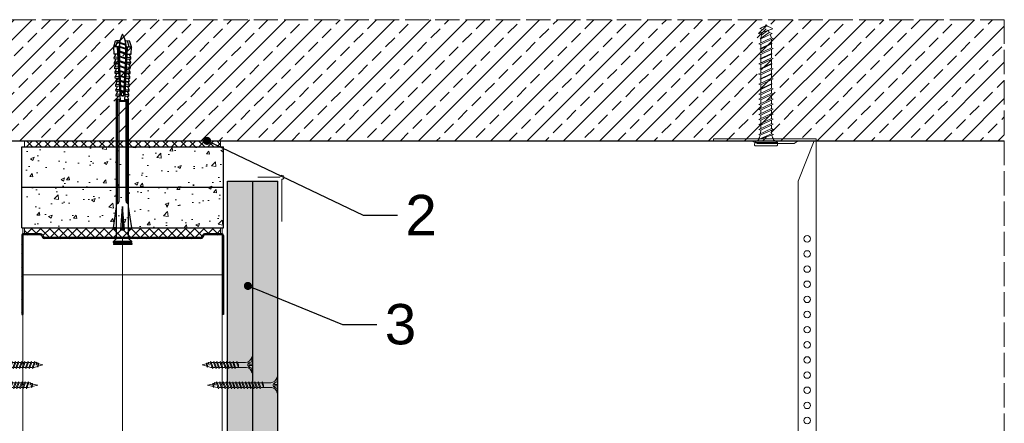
# Model space of a CAD drawing. Header units: millimetres. Extents: x -1515 to 3051, y -92 to 2830.
# Tile 25 of 30: x 2563 to 3051, y 478 to 678. Entities that reach past the tile are written whole.
import ezdxf
from ezdxf import colors
from ezdxf.entities.mleader import LeaderData, LeaderLine
from ezdxf.math import Vec2, Vec3

# ---------------------------------------------------------------- set-up
doc = ezdxf.new("R2010")
doc.units = ezdxf.units.MM
doc.linetypes.add('ACAD_ISO02W100', pattern=[15, 12, -3])
for name, color, linetype, lineweight in [('_ISOVER WELNA', 7, 'BATTING', 9), ('_RIGIPS AKCESORIA', 7, 'Continuous', 18), ('_RIGIPS G-K', 7, 'Continuous', 25), ('_RIGIPS PROFIL', 7, 'Continuous', 18), ('KRESKOWANIE', 7, 'Continuous', 9), ('PRZERYWANA', 7, 'ACAD_ISO02W100', 9)]:
    doc.layers.add(name, color=color, linetype=linetype, lineweight=lineweight)
doc.styles.get("Standard").update_dxf_attribs({"font": 'arial.ttf'})
doc.linetypes.add('BATTING', pattern='A,0.00254,-2.54,[134,ltypeshp.shx,S=2.54,R=0,X=-2.54,Y=0],-5.08,[134,ltypeshp.shx,S=2.54,R=180,X=2.54,Y=0],-2.54', length=10.16254)
pattern_1 = [(50, (-314.463, -388.287), (18.21847, -1.59391), [1.905, -20.955]), (355, (-314.463, -388.287), (-3.52434, 19.10568), [1.524, -16.76406]), (100.45144, (-312.944, -388.42), (14.69412, 17.51178), [1.619, -17.80902]), (46.1842, (-314.463, -383.207), (27.1079, -4.20423), [2.8575, -31.4325]), (96.6356, (-312.204, -383.558), (23.74041, 24.74261), [2.4285, -26.71356]), (351.1842, (-314.463, -383.207), (23.74041, 24.7426), [2.286, -25.14597]), (21, (-311.923, -384.477), (15.16144, -10.22652), [1.905, -20.955]), (326, (-311.923, -384.477), (6.1802, 18.4188), [1.524, -16.764]), (71.45144, (-310.66, -385.33), (21.34164, 8.19228), [1.619, -17.80899]), (37.5, (-314.4627, -388.2875), (0.30886, 8.455504), [0, -16.5608, 0, -17.018, 0, -16.8275]), (7.5, (-314.463, -388.2875), (6.681966, 10.018057), [0, -9.7028, 0, -16.1798, 0, -6.4135]), (327.5, (-320.127, -388.2875), (13.55906, -0.572874), [0, -6.35, 0, -19.812, 0, -26.289]), (317.5, (-322.667, -388.287), (14.81292, 2.54265), [0, -8.255, 0, -13.1572, 0, -18.669])]
pattern_2 = [(225, (73.5522, -854.1394), (1.122532, -3.367596), [0, -3.175])]

# ---------------------------------------------------------------- blocks, each defined once
blk = doc.blocks.new('noniusz gorny')
at = {"layer": '_RIGIPS AKCESORIA'}
for p, q in [((1619.18, 5099.69), (1619.18, 5389.69)), ((1620.18, 5388.69), (1628.18, 5388.69)), ((1620.18, 5388.69), (1628.18, 5368.79)), ((1630.21, 5387.39), (1628.18, 5388.69)), ((1648.47, 5387.39), (1651.34, 5388.69)), ((1651.34, 5388.69), (1670.18, 5388.69)), ((1670.18, 5388.69), (1670.18, 5389.69)), ((1630.21, 5387.39), (1648.47, 5387.39)), ((1628.18, 5104.69), (1628.18, 5368.79)), ((1623.18, 5099.69), (1619.18, 5099.69))]:
    blk.add_line(p, q, dxfattribs=at)
at = {"layer": '_RIGIPS AKCESORIA', "linetype": 'Continuous'}
blk.add_line((1670.18, 5389.69), (1619.18, 5389.69), dxfattribs=at)
at = {"layer": '_RIGIPS AKCESORIA'}
for centre in [(1623.73, 5340.19), (1623.73, 5332.69), (1623.73, 5325.19), (1623.73, 5317.69), (1623.73, 5310.19), (1623.73, 5302.69), (1623.73, 5295.19), (1623.73, 5287.69), (1623.73, 5280.19), (1623.73, 5272.69), (1623.73, 5265.19), (1623.73, 5257.69), (1623.73, 5250.19), (1623.73, 5242.69), (1623.73, 5235.19), (1623.73, 5227.69), (1623.73, 5220.19), (1623.73, 5212.69), (1623.73, 5205.19), (1623.73, 5197.69), (1623.73, 5190.19), (1623.73, 5182.69), (1623.73, 5175.19), (1623.73, 5167.69), (1623.73, 5160.19), (1623.73, 5152.69), (1623.73, 5145.19), (1623.73, 5137.69), (1623.73, 5130.19), (1623.73, 5122.69), (1623.73, 5115.19), (1623.73, 5107.69)]:
    blk.add_circle(centre, 1.6, dxfattribs=at)
blk.add_arc((1623.18, 5104.69), 5, 270, 0, dxfattribs=at)
blk = doc.blocks.new('kolek beton 65')
at = {"layer": '_RIGIPS AKCESORIA'}
for p, q in [((-68.91, -931.37), (-69.76, -932.23)), ((-67.81, -931.28), (-68.91, -931.37)), ((-68.91, -942.59), (-68.91, -931.37)), ((-67.26, -942.18), (-67.26, -931.78)), ((-126.91, -936.37), (-127.26, -936.98)), ((-126.9, -936.83), (-127.26, -936.98)), ((-127.02, -936.57), (-125.7, -939.37)), ((-125.41, -940.08), (-126.91, -936.37)), ((-126.69, -936.74), (-126.75, -936.77)), ((-125.96, -934.72), (-126.69, -936.74)), ((-126.69, -936.74), (-122.91, -940.73)), ((-125.3, -933.58), (-125.96, -934.72)), ((-122.91, -940.73), (-125.3, -933.58)), ((-123.47, -935.41), (-124.54, -935.85)), ((-122.3, -939.04), (-124.54, -935.85)), ((-122.93, -933.94), (-123.47, -935.41)), ((-123.47, -935.41), (-120.37, -939.96)), ((-120.25, -939.63), (-122.93, -933.94)), ((-120.86, -934.33), (-122.44, -934.98)), ((-120.81, -934.33), (-120.86, -934.33)), ((-120.48, -933.42), (-120.81, -934.33)), ((-117.85, -940.54), (-120.81, -934.33)), ((-117.51, -939.63), (-120.48, -933.42)), ((-118.08, -934.33), (-120.05, -934.33)), ((-117.93, -933.94), (-118.08, -934.33)), ((-118.08, -934.33), (-115.39, -940.02)), ((-115.25, -939.63), (-117.93, -933.94)), ((-115.81, -934.33), (-117.73, -934.33)), ((-115.48, -933.42), (-115.81, -934.33)), ((-112.85, -940.54), (-115.81, -934.33)), ((-112.51, -939.63), (-115.48, -933.42)), ((-113.08, -934.33), (-115.05, -934.33)), ((-112.93, -933.94), (-113.08, -934.33)), ((-113.08, -934.33), (-110.39, -940.02)), ((-110.25, -939.63), (-112.93, -933.94)), ((-110.81, -934.33), (-112.73, -934.33)), ((-110.48, -933.42), (-110.81, -934.33)), ((-110.48, -933.42), (-110.81, -934.33)), ((-108.28, -939.63), (-110.81, -934.33)), ((-107.85, -940.54), (-110.81, -934.33)), ((-107.51, -939.63), (-110.48, -933.42)), ((-108.08, -934.33), (-110.05, -934.33)), ((-107.51, -939.63), (-110.05, -934.33)), ((-107.93, -933.94), (-108.08, -934.33)), ((-108.08, -934.33), (-105.39, -940.02)), ((-105.25, -939.63), (-107.93, -933.94)), ((-105.81, -934.33), (-107.73, -934.33)), ((-105.48, -933.42), (-105.81, -934.33)), ((-102.85, -940.54), (-105.81, -934.33)), ((-102.51, -939.63), (-105.48, -933.42)), ((-103.08, -934.33), (-105.05, -934.33)), ((-102.93, -933.94), (-103.08, -934.33)), ((-103.08, -934.33), (-100.39, -940.02)), ((-100.25, -939.63), (-102.93, -933.94)), ((-100.81, -934.33), (-102.73, -934.33)), ((-100.48, -933.42), (-100.81, -934.33)), ((-97.85, -940.54), (-100.81, -934.33)), ((-97.51, -939.63), (-100.48, -933.42)), ((-98.08, -934.33), (-100.05, -934.33)), ((-97.93, -933.94), (-98.08, -934.33)), ((-98.08, -934.33), (-95.39, -940.02)), ((-95.25, -939.63), (-97.93, -933.94)), ((-95.81, -934.33), (-97.73, -934.33)), ((-95.48, -933.42), (-95.81, -934.33)), ((-92.85, -940.54), (-95.81, -934.33)), ((-92.51, -939.63), (-95.48, -933.42)), ((-93.31, -934.33), (-95.05, -934.33)), ((-92.98, -933.42), (-93.31, -934.33)), ((-90.35, -940.54), (-93.31, -934.33)), ((-90.01, -939.63), (-92.98, -933.42)), ((-90.81, -934.33), (-92.55, -934.33)), ((-90.48, -933.42), (-90.81, -934.33)), ((-87.85, -940.54), (-90.81, -934.33)), ((-87.51, -939.63), (-90.48, -933.42)), ((-88.31, -934.33), (-90.05, -934.33)), ((-87.98, -933.42), (-88.31, -934.33)), ((-85.35, -940.54), (-88.31, -934.33)), ((-85.01, -939.63), (-87.98, -933.42)), ((-85.81, -934.33), (-87.55, -934.33)), ((-85.48, -933.42), (-85.81, -934.33)), ((-82.85, -940.54), (-85.81, -934.33)), ((-82.51, -939.63), (-85.48, -933.42)), ((-83.31, -934.33), (-85.05, -934.33)), ((-82.98, -933.42), (-83.31, -934.33)), ((-80.35, -940.54), (-83.31, -934.33)), ((-80.01, -939.63), (-82.98, -933.42)), ((-80.81, -934.33), (-82.55, -934.33)), ((-80.48, -933.42), (-80.81, -934.33)), ((-77.85, -940.54), (-80.81, -934.33)), ((-77.51, -939.63), (-80.48, -933.42)), ((-80.05, -934.33), (-78.31, -934.33)), ((-77.98, -933.42), (-78.31, -934.33)), ((-75.35, -940.54), (-78.31, -934.33)), ((-75.01, -939.63), (-77.98, -933.42)), ((-75.81, -934.33), (-77.55, -934.33)), ((-75.47, -933.37), (-75.81, -934.33)), ((-72.85, -940.54), (-75.81, -934.33)), ((-75.47, -933.37), (-72.61, -939.89)), ((-72.91, -933.23), (-73.27, -934.2)), ((-73.27, -934.2), (-70.43, -940.67)), ((-70.43, -940.67), (-72.91, -933.23)), ((-69.76, -932.23), (-69.76, -941.73)), ((-126.72, -937.2), (-127.26, -936.98)), ((-124.89, -938.64), (-125.41, -940.08)), ((-122.3, -939.04), (-122.91, -940.73)), ((-120.86, -939.63), (-122.3, -939.04)), ((-120.6, -939.63), (-120.86, -939.63)), ((-120.25, -939.63), (-120.37, -939.96)), ((-118.28, -939.63), (-120.25, -939.63)), ((-117.51, -939.63), (-117.85, -940.54)), ((-115.58, -939.63), (-117.51, -939.63)), ((-115.25, -939.63), (-115.39, -940.02)), ((-113.28, -939.63), (-115.25, -939.63)), ((-112.51, -939.63), (-112.85, -940.54)), ((-110.6, -939.63), (-112.51, -939.63)), ((-110.25, -939.63), (-110.39, -940.02)), ((-108.28, -939.63), (-110.25, -939.63)), ((-107.51, -939.63), (-107.85, -940.54)), ((-107.51, -939.63), (-107.85, -940.54)), ((-105.6, -939.63), (-107.51, -939.63)), ((-105.25, -939.63), (-105.39, -940.02)), ((-103.28, -939.63), (-105.25, -939.63)), ((-102.51, -939.63), (-102.91, -940.73)), ((-100.6, -939.63), (-102.51, -939.63)), ((-100.25, -939.63), (-100.41, -940.08)), ((-98.28, -939.63), (-100.25, -939.63)), ((-97.51, -939.63), (-97.85, -940.54)), ((-95.6, -939.63), (-97.51, -939.63)), ((-95.25, -939.63), (-95.39, -940.02)), ((-93.28, -939.63), (-95.25, -939.63)), ((-92.51, -939.63), (-92.85, -940.54)), ((-90.78, -939.63), (-92.51, -939.63)), ((-90.01, -939.63), (-90.35, -940.54)), ((-88.28, -939.63), (-90.01, -939.63)), ((-87.51, -939.63), (-87.85, -940.54)), ((-85.78, -939.63), (-87.51, -939.63)), ((-85.01, -939.63), (-85.35, -940.54)), ((-83.28, -939.63), (-85.01, -939.63)), ((-82.51, -939.63), (-82.85, -940.54)), ((-80.78, -939.63), (-82.51, -939.63)), ((-80.01, -939.63), (-80.35, -940.54)), ((-78.28, -939.63), (-80.01, -939.63)), ((-77.51, -939.63), (-77.85, -940.54)), ((-77.51, -939.63), (-75.78, -939.63)), ((-75.01, -939.63), (-75.35, -940.54)), ((-72.61, -939.89), (-72.85, -940.54)), ((-68.91, -942.59), (-69.76, -941.73)), ((-67.81, -942.68), (-68.91, -942.59))]:
    blk.add_line(p, q, dxfattribs=at)
for centre, radius, start, end in [((-67.76, -931.78), 0.5, 0, 95), ((-74.88, -924.33), 10, 269.0428, 279.2887), ((-74.88, -924.33), 10, 282.9916, 297.2521), ((-70.76, -932.33), 1, 297.387, 0.1192), ((-74.88, -949.63), 10, 80.5289, 90.7633), ((-74.88, -949.63), 10, 62.7479, 76.8682), ((-70.76, -941.63), 1, 359.8807, 62.6128), ((-67.76, -942.18), 0.5, 265, 360)]:
    blk.add_arc(centre, radius, start, end, dxfattribs=at)
blk = doc.blocks.new('UW 100 ULTRASTIL')
h = blk.add_hatch()
h.set_pattern_fill('ANSI31', color=256, scale=0.5, style=0)
h.paths.add_polyline_path([(166.82, 2.35), (89.14, 2.35, 0.286951), (88.24, 1.79), (87.91, 1.11, -0.286951), (87.01, 0.55), (78.78, 0.55, -0.414214), (78.53, 0.8), (78.53, 40), (77.98, 40), (77.98, 0.8, 0.414214), (78.78, 0), (87.35, 0, 0.286951), (88.25, 0.56), (88.58, 1.24, -0.286951), (89.48, 1.8), (166.48, 1.8, -0.286951), (167.38, 1.24), (167.71, 0.56, 0.286951), (168.61, 0), (177.18, 0, 0.414214), (177.98, 0.8), (177.98, 40), (177.43, 40), (177.43, 0.8, -0.414214), (177.18, 0.55), (168.95, 0.55, -0.286951), (168.05, 1.11), (167.72, 1.79, 0.286951)])
for p, q in [((77.98, 0.8), (77.98, 40)), ((77.98, 40), (78.53, 40)), ((78.53, 0.8), (78.53, 40)), ((177.43, 0.8), (177.43, 40)), ((177.98, 40), (177.43, 40)), ((177.98, 0.8), (177.98, 40)), ((78.78, 0.55), (87.01, 0.55)), ((78.78, 0), (87.35, 0)), ((87.91, 1.11), (88.24, 1.79)), ((88.25, 0.56), (88.58, 1.24)), ((89.14, 2.35), (166.82, 2.35)), ((89.48, 1.8), (166.48, 1.8)), ((167.71, 0.56), (167.38, 1.24)), ((168.05, 1.11), (167.72, 1.79)), ((168.61, 0), (177.18, 0)), ((168.95, 0.55), (177.18, 0.55))]:
    blk.add_line(p, q)
for centre, radius, start, end in [((78.78, 0.8), 0.8, 180, 270), ((78.78, 0.8), 0.25, 180, 270), ((87.01, 1.55), 1, 270, 334.0435), ((87.35, 1), 1, 270, 334.0435), ((89.14, 1.35), 1, 90, 154.0435), ((89.48, 0.8), 1, 90, 154.0435), ((166.48, 0.8), 1, 25.9565, 90), ((166.82, 1.35), 1, 25.9565, 90), ((168.61, 1), 1, 205.9565, 270), ((168.95, 1.55), 1, 205.9565, 270), ((177.18, 0.8), 0.8, 270, 0), ((177.18, 0.8), 0.25, 270, 0)]:
    blk.add_arc(centre, radius, start, end)
blk = doc.blocks.new('TN 25')
at = {"layer": '_RIGIPS AKCESORIA'}
for p, q in [((0, -0.84), (0, 7.16)), ((0, 7.16), (0.46, 7.16)), ((0.46, 7.16), (0.46, 4.78)), ((8.47, 4.46), (8.79, 5)), ((8.79, 5), (9.93, 2.01)), ((10.1, 4.46), (10.41, 5)), ((10.41, 5), (11.56, 2.01)), ((11.67, 4.46), (11.99, 5)), ((11.99, 5), (13.14, 2.01)), ((13.21, 4.46), (13.52, 5)), ((13.52, 5), (14.67, 2.01)), ((14.8, 4.46), (15.12, 5)), ((15.12, 5), (16.26, 2.01)), ((16.42, 4.46), (16.73, 5)), ((16.73, 5), (17.88, 2.01)), ((17.99, 4.46), (18.31, 5)), ((18.31, 5), (19.45, 2.01)), ((19.68, 4.46), (20, 5)), ((20, 5), (21.14, 2.01)), ((0.46, 4.78), (0, 4.78)), ((0, 3.5), (1.77, 3.5)), ((0, 2.83), (1.77, 2.83)), ((0.46, 1.64), (0, 1.64)), ((0.46, -0.84), (0.46, 1.64)), ((1.77, 3.5), (1.77, 4.2)), ((1.77, 2.83), (1.77, 2.18)), ((3.02, 4.46), (8.47, 4.46)), ((7.49, 2.01), (3.55, 2.01)), ((7.12, 4.46), (7.12, 3.18)), ((8.03, 2.01), (7.12, 4.46)), ((7.12, 3.18), (7.65, 1.53)), ((7.65, 1.53), (8.03, 2.01)), ((9.41, 2.01), (8.03, 2.01)), ((9.61, 1.51), (8.47, 4.46)), ((9, 4.46), (10.1, 4.46)), ((9.93, 2.01), (9.61, 1.51)), ((11.04, 2.01), (9.93, 2.01)), ((11.23, 1.51), (10.1, 4.46)), ((10.62, 4.46), (11.67, 4.46)), ((11.56, 2.01), (11.23, 1.51)), ((12.61, 2.01), (11.56, 2.01)), ((12.81, 1.51), (11.67, 4.46)), ((12.2, 4.46), (13.21, 4.46)), ((13.14, 2.01), (12.81, 1.51)), ((14.15, 2.01), (13.14, 2.01)), ((14.34, 1.51), (13.21, 4.46)), ((13.73, 4.46), (14.8, 4.46)), ((14.67, 2.01), (14.34, 1.51)), ((15.74, 2.01), (14.67, 2.01)), ((15.94, 1.51), (14.8, 4.46)), ((15.33, 4.46), (16.42, 4.46)), ((16.26, 2.01), (15.94, 1.51)), ((17.36, 2.01), (16.26, 2.01)), ((17.55, 1.51), (16.42, 4.46)), ((16.94, 4.46), (17.99, 4.46)), ((17.88, 2.01), (17.55, 1.51)), ((18.93, 2.01), (17.88, 2.01)), ((19.13, 1.51), (17.99, 4.46)), ((18.52, 4.46), (19.68, 4.46)), ((19.45, 2.01), (19.13, 1.51)), ((19.45, 2.01), (20.62, 2.01)), ((20.82, 1.51), (19.68, 4.46)), ((20.21, 4.46), (20.7, 4.46)), ((20.7, 4.46), (22.28, 3.98)), ((21.14, 2.01), (20.82, 1.51)), ((21.14, 2.01), (21.81, 2.12)), ((21.85, 1.83), (21.67, 3.28)), ((21.67, 3.28), (22.14, 2.4)), ((22.14, 2.4), (21.85, 1.83)), ((22.7, 2.36), (22.14, 2.4)), ((22.28, 3.98), (22.56, 4.37)), ((22.7, 2.36), (22.28, 3.98)), ((22.56, 4.37), (23.03, 2.71)), ((23.03, 2.71), (22.7, 2.36)), ((22.71, 3.85), (25, 3.24)), ((25, 3.24), (23.03, 2.71)), ((0, -0.84), (0.46, -0.84))]:
    blk.add_line(p, q, dxfattribs=at)
for centre, major_axis, ratio, start_param, end_param in [((3.09, 7.67), (0.17, 3.2), 0.826134, 1.773653, 3.180586), ((-0.04, 0.9), (0, 3.93), 0.848176, -0.720942, -0.151112), ((3.37, -1.57), (0.28, 3.57), 0.832181, 0.035984, 1.430787), ((-2.73, 15.91), (0, 14.76), 0.848176, 3.399396, 3.475072), ((0.59, 4.62), (0, 2.81), 0.848176, 3.475072, 3.862535), ((1.66, 3.18), (0, 0.895), 0.848176, -1.552777, -0.720942), ((1.66, 3.18), (0, 0.895), 0.848176, 3.862535, 4.730408)]:
    blk.add_ellipse(centre, major_axis=major_axis, ratio=ratio, start_param=start_param, end_param=end_param, dxfattribs=at)
blk = doc.blocks.new('TN 35')
at = {"layer": '_RIGIPS AKCESORIA'}
for p, q in [((0, -0.84), (0, 7.16)), ((0, 7.16), (0.46, 7.16)), ((0.46, 7.16), (0.46, 4.78)), ((8.47, 4.46), (8.79, 5)), ((8.79, 5), (9.93, 2.01)), ((10.1, 4.46), (10.41, 5)), ((10.41, 5), (11.56, 2.01)), ((11.67, 4.46), (11.99, 5)), ((11.99, 5), (13.14, 2.01)), ((13.21, 4.46), (13.52, 5)), ((13.52, 5), (14.67, 2.01)), ((14.8, 4.46), (15.12, 5)), ((15.12, 5), (16.26, 2.01)), ((16.42, 4.46), (16.73, 5)), ((16.73, 5), (17.88, 2.01)), ((17.99, 4.46), (18.31, 5)), ((18.31, 5), (19.45, 2.01)), ((19.57, 4.46), (19.88, 5)), ((19.88, 5), (21.03, 2.01)), ((21.14, 4.46), (21.46, 5)), ((21.46, 5), (22.6, 2.01)), ((22.72, 4.46), (23.03, 5)), ((23.03, 5), (24.18, 2.01)), ((24.29, 4.46), (24.61, 5)), ((24.61, 5), (25.75, 2.01)), ((25.87, 4.46), (26.18, 5)), ((26.18, 5), (27.33, 2.01)), ((27.44, 4.46), (27.76, 5)), ((27.76, 5), (28.9, 2.01)), ((29.13, 4.46), (29.45, 5)), ((29.45, 5), (30.59, 2.01)), ((0.46, 4.78), (0, 4.78)), ((0, 3.5), (1.77, 3.5)), ((0, 2.83), (1.77, 2.83)), ((0.46, 1.64), (0, 1.64)), ((0.46, -0.84), (0.46, 1.64)), ((1.77, 3.5), (1.77, 4.2)), ((1.77, 2.83), (1.77, 2.18)), ((3.02, 4.46), (8.47, 4.46)), ((7.49, 2.01), (3.55, 2.01)), ((7.12, 4.46), (7.12, 3.18)), ((8.03, 2.01), (7.12, 4.46)), ((7.12, 3.18), (7.65, 1.53)), ((7.65, 1.53), (8.03, 2.01)), ((9.41, 2.01), (8.03, 2.01)), ((9.61, 1.51), (8.47, 4.46)), ((9, 4.46), (10.1, 4.46)), ((9.93, 2.01), (9.61, 1.51)), ((11.04, 2.01), (9.93, 2.01)), ((11.23, 1.51), (10.1, 4.46)), ((10.62, 4.46), (11.67, 4.46)), ((11.56, 2.01), (11.23, 1.51)), ((12.61, 2.01), (11.56, 2.01)), ((12.81, 1.51), (11.67, 4.46)), ((12.2, 4.46), (13.21, 4.46)), ((13.14, 2.01), (12.81, 1.51)), ((14.15, 2.01), (13.14, 2.01)), ((14.34, 1.51), (13.21, 4.46)), ((13.73, 4.46), (14.8, 4.46)), ((14.67, 2.01), (14.34, 1.51)), ((15.74, 2.01), (14.67, 2.01)), ((15.94, 1.51), (14.8, 4.46)), ((15.33, 4.46), (16.42, 4.46)), ((16.26, 2.01), (15.94, 1.51)), ((17.36, 2.01), (16.26, 2.01)), ((17.55, 1.51), (16.42, 4.46)), ((16.94, 4.46), (17.99, 4.46)), ((17.88, 2.01), (17.55, 1.51)), ((18.93, 2.01), (17.84, 2.01)), ((19.13, 1.51), (17.99, 4.46)), ((18.52, 4.46), (19.57, 4.46)), ((19.45, 2.01), (19.13, 1.51)), ((20.51, 2.01), (19.41, 2.01)), ((20.7, 1.51), (19.57, 4.46)), ((20.09, 4.46), (21.14, 4.46)), ((21.03, 2.01), (20.7, 1.51)), ((22.08, 2.01), (20.99, 2.01)), ((22.28, 1.51), (21.14, 4.46)), ((21.67, 4.46), (22.72, 4.46)), ((22.6, 2.01), (22.28, 1.51)), ((23.66, 2.01), (22.56, 2.01)), ((23.85, 1.51), (22.72, 4.46)), ((23.24, 4.46), (24.29, 4.46)), ((24.18, 2.01), (23.85, 1.51)), ((25.23, 2.01), (24.14, 2.01)), ((25.43, 1.51), (24.29, 4.46)), ((24.81, 4.46), (25.87, 4.46)), ((25.75, 2.01), (25.43, 1.51)), ((26.81, 2.01), (25.71, 2.01)), ((27, 1.51), (25.87, 4.46)), ((26.39, 4.46), (27.44, 4.46)), ((27.33, 2.01), (27, 1.51)), ((28.38, 2.01), (27.33, 2.01)), ((28.58, 1.51), (27.44, 4.46)), ((27.96, 4.46), (29.13, 4.46)), ((28.9, 2.01), (28.58, 1.51)), ((28.9, 2.01), (30.07, 2.01)), ((30.27, 1.51), (29.13, 4.46)), ((29.65, 4.46), (30.15, 4.46)), ((30.15, 4.46), (31.73, 3.98)), ((30.59, 2.01), (30.27, 1.51)), ((30.59, 2.01), (31.26, 2.12)), ((31.3, 1.83), (31.12, 3.28)), ((31.12, 3.28), (31.59, 2.4)), ((31.59, 2.4), (31.3, 1.83)), ((32.15, 2.36), (31.59, 2.4)), ((31.73, 3.98), (32.01, 4.37)), ((32.15, 2.36), (31.73, 3.98)), ((32.01, 4.37), (32.48, 2.71)), ((32.48, 2.71), (32.15, 2.36)), ((32.16, 3.85), (35, 3.24)), ((35, 3.24), (32.48, 2.71)), ((0, -0.84), (0.46, -0.84))]:
    blk.add_line(p, q, dxfattribs=at)
for centre, major_axis, ratio, start_param, end_param in [((3.09, 7.67), (0.17, 3.2), 0.826134, 1.773653, 3.180586), ((-0.04, 0.9), (0, 3.93), 0.848176, -0.720942, -0.151112), ((3.37, -1.57), (0.28, 3.57), 0.832181, 0.035984, 1.430787), ((-2.73, 15.91), (0, 14.76), 0.848176, 3.399396, 3.475072), ((0.59, 4.62), (0, 2.81), 0.848176, 3.475072, 3.862535), ((1.66, 3.18), (0, 0.895), 0.848176, -1.552777, -0.720942), ((1.66, 3.18), (0, 0.895), 0.848176, 3.862535, 4.730408)]:
    blk.add_ellipse(centre, major_axis=major_axis, ratio=ratio, start_param=start_param, end_param=end_param, dxfattribs=at)
blk = doc.blocks.new('kolek rozprezny komplet 100')
for p, q in [((350.66, 165.93), (350.76, 167.83)), ((353.15, 165.8), (350.66, 165.93)), ((353.75, 167.67), (350.71, 166.88)), ((353.81, 168.77), (350.76, 167.83)), ((352.53, 165.88), (352.9, 166.38)), ((352.93, 165.88), (352.9, 166.38)), ((353.68, 166.27), (353.81, 168.77)), ((377.24, 165.04), (353.68, 166.27)), ((380.47, 165.47), (353.71, 166.87)), ((357.41, 168.58), (353.81, 168.77)), ((354.53, 165.88), (354.78, 166.21)), ((354.93, 165.88), (354.91, 166.21)), ((356.93, 165.88), (357.09, 166.09)), ((357.31, 166.68), (357.41, 168.58)), ((357.33, 165.88), (357.32, 166.08)), ((357.67, 166.06), (357.71, 166.66)), ((359, 168.5), (357.82, 167.89)), ((358.47, 166.02), (358.5, 166.62)), ((358.9, 166.6), (359, 168.5)), ((359.8, 168.45), (359, 168.5)), ((359.33, 165.88), (359.4, 165.97)), ((359.7, 166.56), (359.8, 168.45)), ((359.73, 165.88), (359.73, 165.95)), ((360.07, 165.94), (360.1, 166.54)), ((361.4, 168.37), (360.22, 167.77)), ((360.87, 165.89), (360.9, 166.49)), ((361.3, 166.47), (361.4, 168.37)), ((362.2, 168.33), (361.4, 168.37)), ((362.1, 166.43), (362.2, 168.33)), ((362.47, 165.81), (362.5, 166.41)), ((363.8, 168.24), (362.61, 167.64)), ((363.27, 165.77), (363.3, 166.37)), ((363.7, 166.35), (363.8, 168.24)), ((364.6, 168.2), (363.8, 168.24)), ((364.5, 166.31), (364.6, 168.2)), ((364.86, 165.69), (364.9, 166.28)), ((366.19, 168.12), (365.01, 167.52)), ((365.66, 165.64), (365.69, 166.24)), ((366.09, 166.22), (366.19, 168.12)), ((366.99, 168.08), (366.19, 168.12)), ((366.89, 166.18), (366.99, 168.08)), ((367.26, 165.56), (367.29, 166.16)), ((368.59, 167.99), (367.41, 167.39)), ((368.06, 165.52), (368.09, 166.12)), ((368.49, 166.1), (368.59, 167.99)), ((369.39, 167.95), (368.59, 167.99)), ((369.29, 166.05), (369.39, 167.95)), ((369.66, 165.43), (369.69, 166.03)), ((370.99, 167.87), (369.8, 167.26)), ((370.46, 165.39), (370.49, 165.99)), ((370.89, 165.97), (370.99, 167.87)), ((372.59, 167.78), (371.4, 167.18)), ((372.49, 165.89), (372.59, 167.78)), ((373.38, 167.74), (372.59, 167.78)), ((373.28, 165.84), (373.38, 167.74)), ((374.98, 167.66), (373.8, 167.06)), ((374.88, 165.76), (374.98, 167.66)), ((375.78, 167.62), (374.98, 167.66)), ((375.68, 165.72), (375.78, 167.62)), ((377.38, 167.53), (376.2, 166.93)), ((377.28, 165.64), (377.38, 167.53)), ((378.18, 167.49), (377.38, 167.53)), ((378.08, 165.59), (378.18, 167.49)), ((379.78, 167.41), (378.59, 166.8)), ((379.68, 165.51), (379.78, 167.41)), ((430.17, 166.07), (379.71, 166.07)), ((431.37, 166.87), (379.75, 166.87)), ((448.67, 167.37), (379.77, 167.37)), ((380.47, 166.07), (380.47, 162.67)), ((380.67, 166.07), (380.67, 162.67)), ((380.87, 166.07), (380.87, 162.67)), ((443.47, 168.87), (432.8, 167.37)), ((443.47, 167.37), (443.47, 168.87)), ((443.47, 168.87), (444.34, 167.37)), ((450.17, 168.87), (448.67, 167.37)), ((448.67, 167.37), (448.67, 161.37)), ((450.17, 168.87), (450.17, 159.87)), ((450.67, 168.87), (450.17, 168.87)), ((450.67, 168.87), (450.67, 159.87)), ((450.67, 168.27), (451.17, 168.87)), ((451.17, 168.87), (451.67, 168.87)), ((451.17, 168.87), (451.17, 159.87)), ((451.67, 168.87), (451.67, 159.87)), ((353.15, 162.94), (350.66, 162.81)), ((350.66, 162.81), (350.76, 160.91)), ((353.75, 161.07), (350.71, 161.86)), ((351.53, 165.88), (352.53, 165.88)), ((352.53, 165.88), (351.53, 162.88)), ((351.53, 162.88), (351.57, 162.38)), ((351.57, 162.38), (351.93, 162.88)), ((352.53, 165.88), (351.93, 162.88)), ((352.93, 165.88), (351.93, 162.88)), ((351.93, 162.88), (353.53, 162.88)), ((352.93, 165.88), (354.53, 165.88)), ((354.53, 165.88), (353.53, 162.88)), ((353.53, 162.88), (353.56, 162.47)), ((353.64, 162.48), (353.93, 162.88)), ((377.24, 163.7), (353.68, 162.46)), ((353.68, 162.46), (353.81, 159.97)), ((380.47, 163.27), (353.71, 161.87)), ((354.53, 165.88), (353.93, 162.88)), ((354.93, 165.88), (353.93, 162.88)), ((353.93, 162.88), (355.93, 162.88)), ((354.93, 165.88), (356.93, 165.88)), ((356.93, 165.88), (355.93, 162.88)), ((355.93, 162.88), (355.95, 162.6)), ((356.14, 162.61), (356.33, 162.88)), ((356.93, 165.88), (356.33, 162.88)), ((357.33, 165.88), (356.33, 162.88)), ((356.33, 162.88), (358.33, 162.88)), ((357.31, 162.05), (357.41, 160.16)), ((357.33, 165.88), (359.33, 165.88)), ((357.67, 162.67), (357.71, 162.07)), ((359.33, 165.88), (358.33, 162.88)), ((358.33, 162.88), (358.34, 162.72)), ((358.47, 162.72), (358.5, 162.12)), ((358.63, 162.74), (358.73, 162.88)), ((359.33, 165.88), (358.73, 162.88)), ((359.73, 165.88), (358.73, 162.88)), ((358.73, 162.88), (360.73, 162.88)), ((358.9, 162.14), (359, 160.24)), ((359.7, 162.18), (359.8, 160.28)), ((359.73, 165.88), (361.24, 165.88)), ((360.07, 162.8), (360.1, 162.2)), ((361.72, 165.85), (360.73, 162.88)), ((360.73, 162.88), (360.73, 162.85)), ((360.87, 162.84), (360.9, 162.24)), ((361.73, 165.85), (361.13, 162.88)), ((362.12, 165.83), (361.13, 162.88)), ((361.13, 162.88), (361.24, 162.88)), ((361.13, 162.87), (361.13, 162.88)), ((361.3, 162.26), (361.4, 160.37)), ((362.1, 162.3), (362.2, 160.41)), ((362.47, 162.93), (362.5, 162.33)), ((363.8, 160.49), (362.61, 161.09)), ((364.08, 165.73), (363.17, 162.98)), ((363.27, 162.97), (363.3, 162.37)), ((364.1, 165.73), (363.56, 163)), ((364.48, 165.71), (363.57, 163)), ((363.7, 162.39), (363.8, 160.49)), ((364.5, 162.43), (364.6, 160.53)), ((364.86, 163.05), (364.9, 162.45)), ((366.19, 160.62), (365.01, 161.22)), ((366.44, 165.6), (365.61, 163.1)), ((365.66, 163.09), (365.69, 162.49)), ((366.48, 165.6), (365.98, 163.12)), ((366.84, 165.58), (366.02, 163.13)), ((366.09, 162.51), (366.19, 160.62)), ((366.89, 162.56), (366.99, 160.66)), ((367.26, 163.18), (367.29, 162.58)), ((368.59, 160.74), (367.41, 161.35)), ((368.8, 165.48), (368.05, 163.23)), ((368.06, 163.22), (368.09, 162.62)), ((368.85, 165.48), (368.41, 163.25)), ((369.19, 165.46), (368.46, 163.25)), ((368.49, 162.64), (368.59, 160.74)), ((369.29, 162.68), (369.39, 160.78)), ((369.66, 163.3), (369.69, 162.7)), ((370.99, 160.87), (369.8, 161.47)), ((370.46, 163.34), (370.49, 162.74)), ((371.16, 165.36), (370.49, 163.36)), ((371.23, 165.35), (370.83, 163.38)), ((370.89, 162.77), (370.99, 160.87)), ((371.55, 165.33), (370.9, 163.38)), ((372.59, 160.95), (371.4, 161.55)), ((372.05, 165.31), (372.09, 165.91)), ((372.05, 163.43), (372.09, 162.83)), ((372.49, 162.85), (372.59, 160.95)), ((372.85, 165.27), (372.89, 165.87)), ((372.85, 163.47), (372.89, 162.87)), ((373.52, 165.23), (372.94, 163.49)), ((373.6, 165.23), (373.26, 163.51)), ((373.28, 162.89), (373.38, 160.99)), ((373.91, 165.21), (373.34, 163.51)), ((374.98, 161.08), (373.8, 161.68)), ((374.45, 165.18), (374.48, 165.78)), ((374.45, 163.55), (374.48, 162.95)), ((374.88, 162.97), (374.98, 161.08)), ((375.78, 161.12), (374.98, 161.08)), ((375.25, 165.14), (375.28, 165.74)), ((375.25, 163.59), (375.28, 163)), ((375.88, 165.11), (375.38, 163.62)), ((375.98, 165.1), (375.68, 163.63)), ((375.68, 163.02), (375.78, 161.12)), ((376.27, 165.09), (375.79, 163.64)), ((377.38, 161.2), (376.2, 161.81)), ((377.28, 163.1), (377.38, 161.2)), ((378.18, 161.24), (377.38, 161.2)), ((378.08, 164.5), (377.86, 163.87)), ((378.08, 163.14), (378.18, 161.24)), ((379.78, 161.33), (378.59, 161.93)), ((379.68, 163.23), (379.78, 161.33)), ((430.17, 162.67), (379.71, 162.67)), ((431.37, 161.87), (379.75, 161.87)), ((448.67, 161.37), (379.77, 161.37)), ((444.34, 165.28), (432.8, 164.37)), ((432.8, 164.37), (443.47, 164.37)), ((444.34, 163.45), (432.8, 164.37)), ((443.47, 159.87), (432.8, 161.37)), ((444.34, 165.28), (443.47, 164.37)), ((444.34, 163.45), (443.47, 164.37)), ((443.47, 161.37), (443.47, 159.87)), ((443.47, 159.87), (444.34, 161.37)), ((444.34, 163.45), (444.34, 165.28)), ((450.17, 159.87), (448.67, 161.37)), ((353.81, 159.97), (350.76, 160.91)), ((357.41, 160.16), (353.81, 159.97)), ((359, 160.24), (357.82, 160.84)), ((359.8, 160.28), (359, 160.24)), ((361.4, 160.37), (360.22, 160.97)), ((362.2, 160.41), (361.4, 160.37)), ((364.6, 160.53), (363.8, 160.49)), ((366.99, 160.66), (366.19, 160.62)), ((369.39, 160.78), (368.59, 160.74)), ((373.38, 160.99), (372.59, 160.95)), ((450.67, 159.87), (450.17, 159.87)), ((450.67, 160.47), (451.17, 159.87)), ((451.17, 159.87), (451.67, 159.87))]:
    blk.add_line(p, q)
for centre, radius, start, end in [((353.65, 165.77), 0.5, 87, 177), ((357.68, 168.16), 0.3, 177, 297), ((360.08, 168.03), 0.3, 177, 297), ((362.48, 167.91), 0.3, 177, 297), ((364.87, 167.78), 0.3, 177, 297), ((367.27, 167.66), 0.3, 177, 297), ((369.67, 167.53), 0.3, 177, 297), ((371.27, 167.45), 0.3, 177, 297), ((373.66, 167.32), 0.3, 177, 297), ((376.06, 167.2), 0.3, 177, 297), ((378.46, 167.07), 0.3, 177, 297), ((422.67, 165.87), 1, 90, 168.463), ((430.17, 167.37), 1.3, 270, 0), ((353.27, 155.16), 10.85, 99.2038, 121.9083), ((353.27, 173.59), 10.85, 238.0917, 260.7962), ((353.65, 162.96), 0.5, 183, 273), ((362.48, 160.83), 0.3, 63, 183), ((364.87, 160.95), 0.3, 63, 183), ((367.27, 161.08), 0.3, 63, 183), ((369.67, 161.2), 0.3, 63, 183), ((371.27, 161.29), 0.3, 63, 183), ((373.66, 161.41), 0.3, 63, 183), ((376.06, 161.54), 0.3, 63, 183), ((377.41, 164.38), 0.682, 255.8604, 104.1386), ((378.46, 161.66), 0.3, 63, 183), ((422.67, 162.87), 1, 191.537, 270), ((430.17, 161.37), 1.3, 0, 90), ((357.68, 160.58), 0.3, 63, 183), ((360.08, 160.7), 0.3, 63, 183)]:
    blk.add_arc(centre, radius, start, end)
blk = doc.blocks.new('polnaroznik')
at = {"layer": '_RIGIPS AKCESORIA'}
for p, q in [((429.5, 44.15), (429.5, 55.15)), ((430.5, 56.15), (451.5, 56.15))]:
    blk.add_line(p, q, dxfattribs=at)
blk.add_arc((429.5, 56.15), 1, 0, 270, dxfattribs=at)
blk = doc.blocks.new('_Dot')
at = {"color": 0, "linetype": 'ByBlock', "lineweight": -2}
blk.add_line((-0.5, 0), (-1, 0), dxfattribs=at)
at = {"color": 0, "linetype": 'ByBlock', "const_width": 0.5}
blk.add_lwpolyline([(-0.25, 0, 1), (0.25, 0, 1)], format="xyb", close=True, dxfattribs=at)

msp = doc.modelspace()

# ---------------------------------------------------------------- hatches: boundary and pattern name
at = {"layer": 'KRESKOWANIE'}
h = msp.add_hatch(dxfattribs=at)
h.set_pattern_fill('ANSI33', color=256, scale=2, angle=180, style=0)
h.set_pattern_definition([(225, (1072.109, -891.477), (8.980256, -8.980256), []), (225, (1063.129, -891.477), (8.980256, -8.980256), [6.35, -3.175])])
h.paths.add_polyline_path([(3051.312, 677.78), (2177.312, 677.78), (2177.312, 617.78), (3051.312, 617.78)])
h = msp.add_hatch(dxfattribs=at)
h.set_pattern_fill('ANSI37', color=256, angle=270, style=0)
h.set_pattern_definition([(315, (-314.4627, -699.3484), (2.245064, 2.245064), []), (45, (-314.4627, -699.3484), (-2.245064, 2.245064), [])])
h.paths.add_polyline_path([(2662.912, 617.78), (2565.712, 617.78), (2565.712, 614.78), (2662.912, 614.78)])
h = msp.add_hatch(dxfattribs=at)
h.set_pattern_fill('AR-CONC', color=256, scale=0.1, style=0)
h.set_pattern_definition(pattern_1)
h.paths.add_polyline_path([(2664.312, 614.78), (2564.312, 614.78), (2564.312, 594.78), (2664.312, 594.78)])
h = msp.add_hatch(dxfattribs=at)
h.set_pattern_fill('DOTS', color=256, scale=2, angle=225, style=0)
h.set_pattern_definition(pattern_2)
h.paths.add_polyline_path([(2678.812, 597.78), (2666.312, 597.78), (2666.312, 184.582), (2678.812, 184.582)])
h = msp.add_hatch(dxfattribs=at)
h.set_pattern_fill('DOTS', color=256, scale=2, angle=225, style=0)
h.set_pattern_definition(pattern_2)
h.paths.add_polyline_path([(2691.312, 597.78), (2678.812, 597.78), (2678.812, 184.582), (2691.312, 184.582)])
h = msp.add_hatch(dxfattribs=at)
h.set_pattern_fill('AR-CONC', color=256, scale=0.1, style=0)
h.set_pattern_definition(pattern_1)
h.paths.add_polyline_path([(2664.312, 594.78), (2564.312, 594.78), (2564.312, 574.78), (2664.312, 574.78)])
h = msp.add_hatch(dxfattribs=at)
h.set_pattern_fill('ANSI37', color=256, angle=270, style=0)
h.set_pattern_definition([(315, (4565.0872, 2008.909), (2.245064, 2.245064), []), (45, (4565.0872, 2008.909), (-2.245064, 2.245064), [])])
h.paths.add_polyline_path([(2574.586, 571.218), (2574.915, 570.543, 0.2869508), (2575.814, 569.98), (2652.811, 569.98, 0.2869508), (2653.71, 570.543), (2654.039, 571.218, -0.2869508), (2654.938, 571.78), (2662.912, 571.78), (2662.912, 574.78), (2565.712, 574.78), (2565.712, 571.78), (2573.687, 571.78, -0.2869508)])

# ---------------------------------------------------------------- linework, layer by layer
msp.add_line((2177.312, 617.78), (3051.312, 617.78))
at = {"layer": '_ISOVER WELNA', "ltscale": 4.8}
msp.add_line((2614.312, 184.582), (2614.312, 569.43), dxfattribs=at)
at = {"layer": '_RIGIPS G-K'}
for p, q in [((2564.312, 574.78), (2564.312, 614.78)), ((2564.312, 614.78), (2664.312, 614.78)), ((2664.312, 574.78), (2664.312, 614.78)), ((2666.312, 184.582), (2666.312, 597.78)), ((2666.312, 597.78), (2691.312, 597.78)), ((2678.812, 184.582), (2678.812, 597.78)), ((2691.312, 184.582), (2691.312, 597.78)), ((2564.312, 594.78), (2664.312, 594.78)), ((2564.312, 574.78), (2664.312, 574.78))]:
    msp.add_line(p, q, dxfattribs=at)
at = {"layer": '_RIGIPS PROFIL', "lineweight": 9}
for p, q in [((2564.912, 184.582), (2564.912, 574.38)), ((2663.712, 184.582), (2663.712, 574.38)), ((2564.912, 551.38), (2663.712, 551.38))]:
    msp.add_line(p, q, dxfattribs=at)
at = {"layer": 'KRESKOWANIE'}
for p, q in [((2565.712, 614.78), (2565.712, 617.78)), ((2662.912, 614.78), (2662.912, 617.78)), ((2565.712, 571.78), (2565.712, 574.78)), ((2662.912, 571.78), (2662.912, 574.78))]:
    msp.add_line(p, q, dxfattribs=at)
at = {"layer": 'PRZERYWANA'}
for q in [(2177.312, 677.78), (3051.312, 232.332)]:
    msp.add_line((3051.312, 677.78), q, dxfattribs=at)

# ---------------------------------------------------------------- block references
for name, p, rotation in [('kolek rozprezny komplet 100', (2449.944, 1018.105), 270), ('UW 100 ULTRASTIL', (2742.292, 571.78), 180)]:
    msp.add_blockref(name, p, dxfattribs=dict(rotation=rotation))
at = {"color": 253, "xscale": -1}
msp.add_blockref('noniusz gorny', (4577.32, -4770.912), dxfattribs=at)
at = {"layer": '_RIGIPS AKCESORIA'}
for name, p, rotation in [('kolek beton 65', (3870.196, 548.019), 270), ('polnaroznik', (2637.162, 1029.281), 270), ('TN 25', (2678.812, 510.024), 180), ('TN 35', (2691.312, 500.024), 180)]:
    msp.add_blockref(name, p, dxfattribs=dict(at, rotation=rotation))
at = {"layer": '_RIGIPS AKCESORIA', "xscale": -1, "rotation": 180}
for name, p in [('TN 25', (2549.812, 510.024)), ('TN 35', (2537.312, 500.024))]:
    msp.add_blockref(name, p, dxfattribs=at)

# ---------------------------------------------------------------- leaders
at = {"layer": 'KRESKOWANIE'}
ml = msp.add_multileader_mtext('Standard', dxfattribs=at)
ml.set_content('2', color=256)
ml.set_leader_properties()
ml.set_arrow_properties(name='DOT')
ml.build(insert=Vec2(0, 0))
ml.multileader.update_dxf_attribs({"dogleg_length": 17})
ctx = ml.context
ctx.base_point, ctx.char_height, ctx.landing_gap_size, ctx.plane_origin = Vec3(2750.487, 581.022), 20, 4, Vec3(2669.81, 616.059)
notes = []
notes.append((ctx, [(0, (1, 1, 0), (2733.487, 581.022), (1, 0), 17, [(0, [(2656.187, 617.78)], 0, [])])]))
ctx.mtext.insert, ctx.mtext.flow_direction = Vec3(2754.487, 591.022), 5
ml = msp.add_multileader_mtext('Standard', dxfattribs=at)
ml.set_content('3', color=256)
ml.set_leader_properties()
ml.set_arrow_properties(name='DOT')
ml.build(insert=Vec2(0, 0))
ml.multileader.update_dxf_attribs({"dogleg_length": 17})
ctx = ml.context
ctx.base_point, ctx.char_height, ctx.landing_gap_size, ctx.plane_origin = Vec3(2740.284, 526.814), 20, 4, Vec3(2676.42, 545.941)
notes.append((ctx, [(0, (1, 1, 0), (2723.284, 526.814), (1, 0), 17, [(0, [(2676.42, 545.941)], 0, [])])]))
ctx.mtext.insert, ctx.mtext.flow_direction = Vec3(2744.284, 536.991), 5
for ctx, leaders in notes:
    for number, flags, end, landing, length, lines in leaders:
        leader = LeaderData()
        leader.index, (leader.has_last_leader_line, leader.has_dogleg_vector, leader.attachment_direction) = number, flags
        leader.last_leader_point, leader.dogleg_vector, leader.dogleg_length = Vec3(end), Vec3(landing), length
        for number, points, colour, breaks in lines:
            line = LeaderLine()
            line.index, line.vertices, line.color, line.breaks = number, Vec3.list(points), colors.encode_raw_color(colour), breaks
            leader.lines.append(line)
        ctx.leaders.append(leader)

doc.saveas('drawing.dxf')
